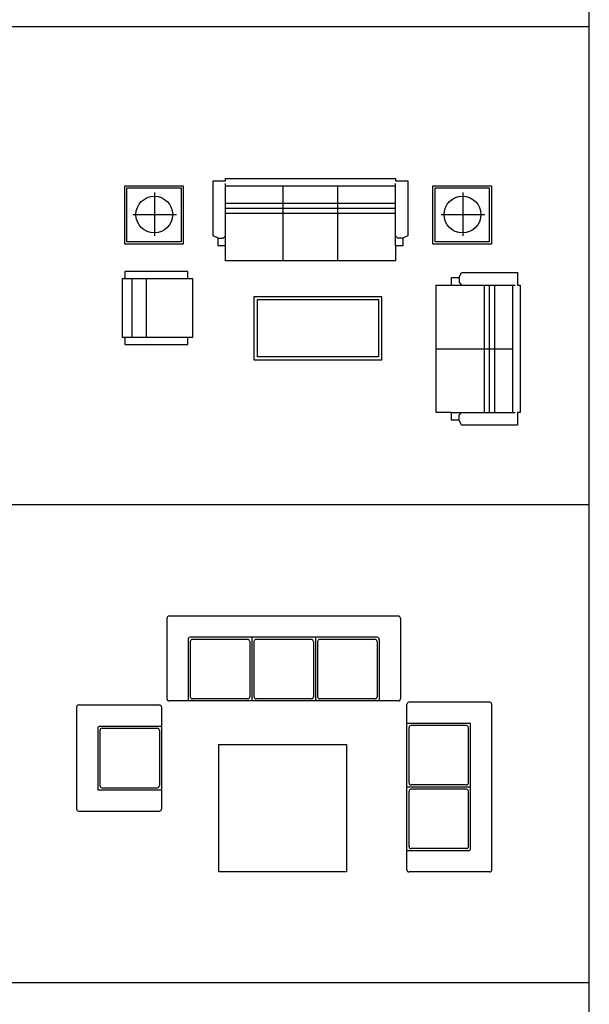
# Model space of a CAD drawing. Header units: millimetres. Extents: x -30782 to 40110, y 35885 to 73818.
# Tile 149 of 166: x 34744 to 40110, y 45163 to 54442. Entities that reach past the tile are written whole.
import ezdxf

# ---------------------------------------------------------------- set-up
doc = ezdxf.new("R2010")
doc.units = ezdxf.units.MM
doc.layers.add('L1', color=7, linetype='Continuous')

# ---------------------------------------------------------------- blocks, each defined once
blk = doc.blocks.new('A$C3C3A1909')
for p, q in [((850.7, 2391.4), (850.7, 1631.4)), ((3030.7, 2411.4), (870.7, 2411.4)), ((3050.7, 2391.4), (3050.7, 1631.4)), ((1050.7, 2191.4), (1050.7, 1611.4)), ((2830.7, 2211.4), (1070.7, 2211.4)), ((1070.7, 2171.4), (1070.7, 1651.4)), ((1610.7, 2191.4), (1090.7, 2191.4)), ((1630.7, 2171.4), (1630.7, 1651.4)), ((1650.7, 2211.4), (1650.7, 1611.4)), ((1670.7, 2171.4), (1670.7, 1651.4)), ((2210.7, 2191.4), (1690.7, 2191.4)), ((2230.7, 2171.4), (2230.7, 1651.4)), ((2250.7, 2211.4), (2250.7, 1611.4)), ((2270.7, 2171.4), (2270.7, 1651.4)), ((2810.7, 2191.4), (2290.7, 2191.4)), ((2830.7, 2171.4), (2830.7, 1651.4)), ((2850.7, 2191.4), (2850.7, 1611.4)), ((3030.7, 1611.4), (870.7, 1611.4)), ((1610.7, 1631.4), (1090.7, 1631.4)), ((2210.7, 1631.4), (1690.7, 1631.4)), ((2810.7, 1631.4), (2290.7, 1631.4)), ((3111.8, 20), (3111.8, 1580)), ((3891.8, 1600), (3131.8, 1600)), ((3911.8, 20), (3911.8, 1580)), ((0, 1554), (0, 594)), ((20, 1574), (780, 1574)), ((800, 1554), (800, 594)), ((3711.8, 1400), (3111.8, 1400)), ((3711.8, 220), (3711.8, 1400)), ((200, 1354), (200, 774)), ((220, 1374), (800, 1374)), ((220, 1334), (220, 814)), ((240, 1354), (760, 1354)), ((780, 1334), (780, 814)), ((3131.8, 840), (3131.8, 1360)), ((3671.8, 1380), (3151.8, 1380)), ((3691.8, 840), (3691.8, 1360)), ((200, 774), (800, 774)), ((240, 794), (760, 794)), ((3711.8, 800), (3111.8, 800)), ((3131.8, 240), (3131.8, 760)), ((3671.8, 820), (3151.8, 820)), ((3671.8, 780), (3151.8, 780)), ((3691.8, 240), (3691.8, 760)), ((20, 574), (780, 574)), ((3691.8, 200), (3111.8, 200)), ((3671.8, 220), (3151.8, 220)), ((3891.8, 0), (3131.8, 0))]:
    blk.add_line(p, q)
blk.add_lwpolyline([(1341.2, 1200), (2541.2, 1200), (2541.2, 0), (1341.2, 0)], close=True)
for centre, start, end in [((870.7, 2391.4), 90, 180), ((3030.7, 2391.4), 0, 90), ((1070.7, 2191.4), 90, 180), ((1090.7, 2171.4), 90, 180), ((1610.7, 2171.4), 0, 90), ((1690.7, 2171.4), 90, 180), ((2210.7, 2171.4), 0, 90), ((2290.7, 2171.4), 90, 180), ((2810.7, 2171.4), 0, 90), ((2830.7, 2191.4), 0, 90), ((870.7, 1631.4), 180, 270), ((1090.7, 1651.4), 180, 270), ((1610.7, 1651.4), 270, 0), ((1690.7, 1651.4), 180, 270), ((2210.7, 1651.4), 270, 0), ((2290.7, 1651.4), 180, 270), ((2810.7, 1651.4), 270, 0), ((3030.7, 1631.4), 270, 0), ((3131.8, 1580), 90, 180), ((3891.8, 1580), 0, 90), ((20, 1554), 90, 180), ((780, 1554), 0, 90), ((220, 1354), 90, 180), ((240, 1334), 90, 180), ((760, 1334), 0, 90), ((3151.8, 1360), 90, 180), ((3671.8, 1360), 0, 90), ((3151.8, 840), 180, 270), ((3671.8, 840), 270, 0), ((240, 814), 180, 270), ((760, 814), 270, 0), ((3151.8, 760), 90, 180), ((3671.8, 760), 0, 90), ((20, 594), 180, 270), ((780, 594), 270, 0), ((3151.8, 240), 180, 270), ((3671.8, 240), 270, 0), ((3691.8, 220), 270, 0), ((3131.8, 20), 180, 270), ((3891.8, 20), 270, 0)]:
    blk.add_arc(centre, 20, start, end)
blk = doc.blocks.new('A$C518662A7')
at = {"linetype": 'ByBlock'}
for p, q in [((973.4, 2326), (2573.4, 2326)), ((973.4, 2302.4), (973.4, 2326)), ((2573.4, 2326), (2573.4, 2302.4)), ((855.8, 2302.4), (973.4, 2302.4)), ((855.8, 1784.8), (855.8, 2302.4)), ((973.4, 1784.8), (973.4, 2278.9)), ((973.4, 2255.4), (2573.4, 2255.4)), ((1514.6, 1549.5), (1514.6, 2255.4)), ((2032.3, 1549.5), (2032.3, 2255.4)), ((2573.4, 2302.4), (2691.1, 2302.4)), ((2573.4, 1784.8), (2573.4, 2278.9)), ((2691.1, 2302.4), (2691.1, 1784.8)), ((2573.4, 2090.7), (973.4, 2090.7)), ((2573.4, 2043.6), (973.4, 2043.6)), ((2573.4, 1996.5), (973.4, 1996.5)), ((902.9, 1761.3), (855.8, 1784.8)), ((949.9, 1761.3), (973.4, 1784.8)), ((973.4, 1690.7), (973.4, 1784.8)), ((2573.4, 1690.7), (2573.4, 1784.8)), ((2597, 1761.3), (2573.4, 1784.8)), ((2691.1, 1784.8), (2644, 1761.3)), ((902.9, 1761.3), (949.9, 1761.3)), ((902.9, 1690.7), (902.9, 1761.3)), ((973.4, 1690.7), (902.9, 1690.7)), ((973.4, 1549.5), (973.4, 1690.7)), ((2644, 1690.7), (2573.4, 1690.7)), ((2573.4, 1690.7), (2573.4, 1549.5)), ((2644, 1761.3), (2597, 1761.3)), ((2644, 1761.3), (2644, 1690.7)), ((2573.4, 1549.5), (973.4, 1549.5)), ((22.9, 1448.9), (22.9, 1380.2)), ((618.7, 1448.9), (22.9, 1448.9)), ((618.7, 1380.2), (618.7, 1448.9)), ((3101, 1320), (3101, 1392)), ((3101, 1392), (3173, 1392)), ((3173, 1392), (3197, 1440)), ((3173, 1392), (3173, 1344)), ((3197, 1440), (3725, 1440)), ((3725, 1440), (3725, 1320)), ((0, 1380.2), (0, 830.2)), ((664.6, 1380.2), (0, 1380.2)), ((91.7, 1380.2), (91.7, 830.2)), ((229.2, 830.2), (229.2, 1380.2)), ((664.6, 830.2), (664.6, 1380.2)), ((2957, 1320), (3101, 1320)), ((2957, 120), (2957, 1320)), ((3101, 1320), (3197, 1320)), ((3173, 1344), (3197, 1320)), ((3197, 1320), (3701, 1320)), ((3413, 120), (3413, 1320)), ((3461, 120), (3461, 1320)), ((3509, 120), (3509, 1320)), ((3677, 1320), (3677, 120)), ((3725, 1320), (3749, 1320)), ((3749, 1320), (3749, 120)), ((0, 830.2), (664.6, 830.2)), ((22.9, 830.2), (22.9, 761.4)), ((22.9, 761.4), (618.7, 761.4)), ((618.7, 761.4), (618.7, 830.2)), ((2957, 720), (3677, 720)), ((3101, 120), (2957, 120)), ((3101, 120), (3197, 120)), ((3101, 48), (3101, 120)), ((3173, 96), (3197, 120)), ((3173, 48), (3173, 96)), ((3197, 120), (3701, 120)), ((3749, 120), (3725, 120)), ((3725, 120), (3725, 0)), ((3173, 48), (3101, 48)), ((3197, 0), (3173, 48)), ((3725, 0), (3197, 0))]:
    blk.add_line(p, q, dxfattribs=at)
for p, q in [((24.2, 2257.5), (574.2, 2257.5)), ((24.2, 1707.5), (24.2, 2257.5)), ((44.2, 2237.5), (554.2, 2237.5)), ((44.2, 1727.5), (44.2, 2237.5)), ((554.2, 2237.5), (554.2, 1727.5)), ((574.2, 2257.5), (574.2, 1707.5)), ((2927.5, 2257.5), (3477.5, 2257.5)), ((2927.5, 1707.5), (2927.5, 2257.5)), ((2947.5, 2237.5), (3457.5, 2237.5)), ((2947.5, 1727.5), (2947.5, 2237.5)), ((3457.5, 2237.5), (3457.5, 1727.5)), ((3477.5, 2257.5), (3477.5, 1707.5)), ((304.4, 2193.4), (304.4, 1783.3)), ((3207.6, 2193.4), (3207.6, 1783.3)), ((100.6, 1987.3), (512.6, 1987.3)), ((3003.8, 1987.3), (3415.8, 1987.3)), ((574.2, 1707.5), (24.2, 1707.5)), ((554.2, 1727.5), (44.2, 1727.5)), ((3477.5, 1707.5), (2927.5, 1707.5)), ((3457.5, 1727.5), (2947.5, 1727.5)), ((1243.6, 1213.6), (2443.6, 1213.6)), ((1243.6, 613.6), (1243.6, 1213.6)), ((2443.6, 1213.6), (2443.6, 613.6)), ((1273.6, 1183.6), (2413.6, 1183.6)), ((1273.6, 643.6), (1273.6, 1183.6)), ((2413.6, 1183.6), (2413.6, 643.6)), ((2443.6, 613.6), (1243.6, 613.6)), ((2413.6, 643.6), (1273.6, 643.6))]:
    blk.add_line(p, q)
for centre in [(302.2, 1985.1), (3205.4, 1985.1)]:
    blk.add_circle(centre, 173.1)
blk = doc.blocks.new('format')
at = {"color": 155, "true_color": 0x546d8e}
for p, q in [((40110.2, 35884.5), (40110.2, 73818)), ((-27052.7, 54376.6), (40110.2, 54376.6)), ((-27052.7, 49872.7), (40110.2, 49872.7)), ((-27052.7, 45368.9), (40110.2, 45368.9))]:
    blk.add_line(p, q, dxfattribs=at)

msp = doc.modelspace()

# ---------------------------------------------------------------- block references
for name, p in [('A$C518662A7', (35710, 50620)), ('A$C3C3A1909', (35280, 46410))]:
    msp.add_blockref(name, p)
at = {"layer": 'L1'}
msp.add_blockref('format', (0, 0), dxfattribs=at)

doc.saveas('drawing.dxf')
